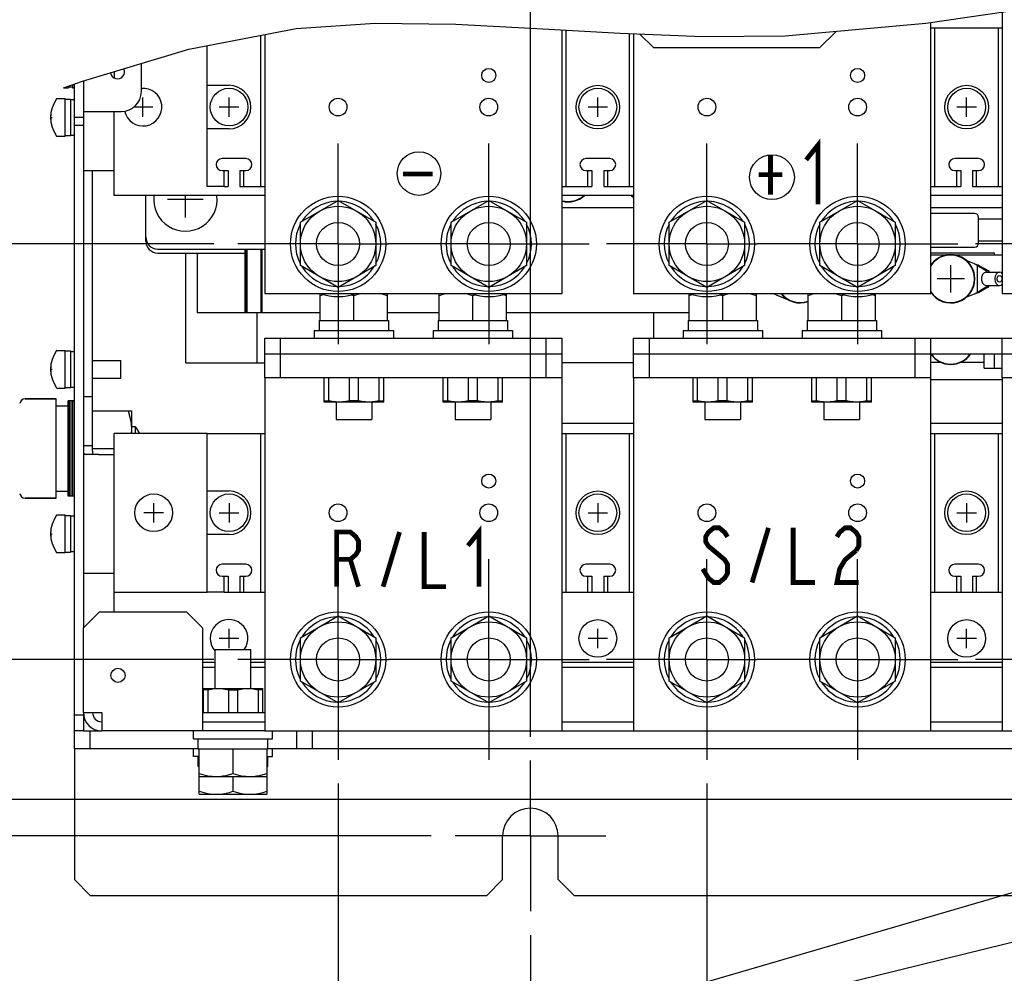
# Model space of a CAD drawing. Extents: x 29 to 410, y 35 to 287.
# Tile 22 of 30: x 208 to 249, y 72 to 112. Entities that reach past the tile are written whole.
import ezdxf

# ---------------------------------------------------------------- set-up
doc = ezdxf.new("R2010")
doc.units = 0
doc.header["$LTSCALE"] = 23.1
doc.linetypes.add('CENTER', pattern=[0.6, 0.375, -0.075, 0.075, -0.075])
doc.layers.get('0').update_dxf_attribs({"linetype": 'CONTINUOUS'})
for name, color, linetype in [('ALL_AXIS', 7, 'CONTINUOUS'), ('ALL_CURVE', 7, 'CONTINUOUS'), ('ALL_DIM', 7, 'CONTINUOUS'), ('ALL_FEATURES', 7, 'CONTINUOUS'), ('ALL_NOTE', 7, 'CONTINUOUS')]:
    doc.layers.add(name, color=color, linetype=linetype)
doc.dimstyles.get("Standard").update_dxf_attribs({"dimtxt": 2.5, "dimasz": 2.5, "dimexe": 1.25, "dimexo": 0.625, "dimtad": 1, "dimcen": 2.5, "dimazin": 3, "dimtfac": 1, "dimtmove": 0, "dimatfit": 3})

# ---------------------------------------------------------------- blocks, each defined once
blk = doc.blocks.new('_OPEN')
at = {"color": 0, "linetype": 'BYBLOCK'}
for p, q in [((0, 0), (-1, 0.25)), ((-1, -0.25), (0, 0)), ((-1, 0), (0, 0))]:
    blk.add_line(p, q, dxfattribs=at)
blk = doc.blocks.new('*D16')
at = {"layer": 'ALL_DIM', "color": 2, "linetype": 'CONTINUOUS'}
for p, q in [((221.437, 79.717), (221.437, 57.1)), ((229.52, 73.35), (229.52, 57.1)), ((221.437, 58.1), (209.543, 58.1)), ((209.543, 58.1), (225.479, 58.1)), ((234.52, 58.1), (225.479, 58.1)), ((229.52, 58.1), (234.52, 58.1))]:
    blk.add_line(p, q, dxfattribs=at)
at = {"layer": 'ALL_DIM', "color": 2, "linetype": 'CONTINUOUS', "xscale": 2, "yscale": 2, "zscale": 2}
blk.add_blockref('_OPEN', (221.437, 58.1), dxfattribs=at)
at = {"layer": 'ALL_DIM', "color": 2, "linetype": 'CONTINUOUS', "xscale": 2, "yscale": 2, "zscale": 2, "rotation": 180}
blk.add_blockref('_OPEN', (229.52, 58.1), dxfattribs=at)
blk = doc.blocks.new('*D17')
at = {"layer": 'ALL_DIM', "color": 2, "linetype": 'CONTINUOUS'}
for p, q in [((262.354, 75.3), (262.354, 57.1)), ((229.52, 73.35), (229.52, 57.1)), ((229.52, 58.1), (245.937, 58.1)), ((262.354, 58.1), (245.937, 58.1))]:
    blk.add_line(p, q, dxfattribs=at)
at = {"layer": 'ALL_DIM', "color": 2, "linetype": 'CONTINUOUS', "xscale": 2, "yscale": 2, "zscale": 2, "rotation": 180}
blk.add_blockref('_OPEN', (229.52, 58.1), dxfattribs=at)
at = {"layer": 'ALL_DIM', "color": 2, "linetype": 'CONTINUOUS', "xscale": 2, "yscale": 2, "zscale": 2}
blk.add_blockref('_OPEN', (262.354, 58.1), dxfattribs=at)
blk = doc.blocks.new('*D19')
at = {"layer": 'ALL_DIM', "color": 2, "linetype": 'CONTINUOUS'}
for p, q in [((221.437, 79.717), (221.437, 45.1)), ((252.437, 79.717), (252.437, 59.888)), ((252.437, 57.159), (252.437, 45.1)), ((221.437, 46.1), (236.937, 46.1)), ((252.437, 46.1), (236.937, 46.1))]:
    blk.add_line(p, q, dxfattribs=at)
at = {"layer": 'ALL_DIM', "color": 2, "linetype": 'CONTINUOUS', "xscale": 2, "yscale": 2, "zscale": 2, "rotation": 180}
blk.add_blockref('_OPEN', (221.437, 46.1), dxfattribs=at)
at = {"layer": 'ALL_DIM', "color": 2, "linetype": 'CONTINUOUS', "xscale": 2, "yscale": 2, "zscale": 2}
blk.add_blockref('_OPEN', (252.437, 46.1), dxfattribs=at)
blk = doc.blocks.new('*D21')
at = {"layer": 'ALL_DIM', "color": 2, "linetype": 'CONTINUOUS'}
for p, q in [((190.667, 84.934), (190.667, 97.005)), ((190.667, 97.005), (190.667, 81.225)), ((216.22, 84.934), (189.667, 84.934)), ((190.667, 72.517), (190.667, 81.225)), ((225.354, 77.517), (189.667, 77.517)), ((190.667, 77.517), (190.667, 72.517))]:
    blk.add_line(p, q, dxfattribs=at)
at = {"layer": 'ALL_DIM', "color": 2, "linetype": 'CONTINUOUS', "xscale": 2, "yscale": 2, "zscale": 2}
for p, rotation in [((190.667, 84.934), 270), ((190.667, 77.517), 90)]:
    blk.add_blockref('_OPEN', p, dxfattribs=dict(at, rotation=rotation))
blk = doc.blocks.new('*D22')
at = {"layer": 'ALL_DIM', "color": 2, "linetype": 'CONTINUOUS'}
for p, q in [((216.22, 102.4), (183.873, 102.4)), ((184.873, 102.4), (184.873, 89.959)), ((184.873, 77.517), (184.873, 89.959)), ((225.354, 77.517), (183.873, 77.517))]:
    blk.add_line(p, q, dxfattribs=at)
at = {"layer": 'ALL_DIM', "color": 2, "linetype": 'CONTINUOUS', "xscale": 2, "yscale": 2, "zscale": 2}
for p, rotation in [((184.873, 102.4), 90), ((184.873, 77.517), 270)]:
    blk.add_blockref('_OPEN', p, dxfattribs=dict(at, rotation=rotation))
blk = doc.blocks.new('*D23')
at = {"layer": 'ALL_DIM', "color": 2, "linetype": 'CONTINUOUS'}
for p, q in [((196.777, 79.05), (196.777, 94.052)), ((196.777, 94.052), (196.777, 78.284)), ((258.604, 79.05), (195.777, 79.05)), ((196.777, 72.517), (196.777, 78.284)), ((225.354, 77.517), (195.777, 77.517)), ((196.777, 77.517), (196.777, 72.517))]:
    blk.add_line(p, q, dxfattribs=at)
at = {"layer": 'ALL_DIM', "color": 2, "linetype": 'CONTINUOUS', "xscale": 2, "yscale": 2, "zscale": 2}
for p, rotation in [((196.777, 79.05), 270), ((196.777, 77.517), 90)]:
    blk.add_blockref('_OPEN', p, dxfattribs=dict(at, rotation=rotation))
blk = doc.blocks.new('*D24')
at = {"layer": 'ALL_DIM', "color": 2, "linetype": 'CONTINUOUS'}
for p, q in [((229.52, 81.684), (229.52, 144.442)), ((298.154, 139.271), (298.154, 144.442)), ((229.52, 143.442), (263.837, 143.442)), ((298.154, 143.442), (263.837, 143.442)), ((298.154, 113.509), (298.154, 128.822))]:
    blk.add_line(p, q, dxfattribs=at)
at = {"layer": 'ALL_DIM', "color": 2, "linetype": 'CONTINUOUS', "xscale": 2, "yscale": 2, "zscale": 2, "rotation": 180}
blk.add_blockref('_OPEN', (229.52, 143.442), dxfattribs=at)
at = {"layer": 'ALL_DIM', "color": 2, "linetype": 'CONTINUOUS', "xscale": 2, "yscale": 2, "zscale": 2}
blk.add_blockref('_OPEN', (298.154, 143.442), dxfattribs=at)
blk = doc.blocks.new('*D27')
at = {"layer": 'ALL_DIM', "color": 2, "linetype": 'CONTINUOUS'}
for p, q in [((221.437, 79.717), (221.437, 51.1)), ((236.937, 79.717), (236.937, 59.902)), ((236.937, 56.741), (236.937, 51.1)), ((221.437, 52.1), (229.187, 52.1)), ((236.937, 52.1), (229.187, 52.1))]:
    blk.add_line(p, q, dxfattribs=at)
at = {"layer": 'ALL_DIM', "color": 2, "linetype": 'CONTINUOUS', "xscale": 2, "yscale": 2, "zscale": 2, "rotation": 180}
blk.add_blockref('_OPEN', (221.437, 52.1), dxfattribs=at)
at = {"layer": 'ALL_DIM', "color": 2, "linetype": 'CONTINUOUS', "xscale": 2, "yscale": 2, "zscale": 2}
blk.add_blockref('_OPEN', (236.937, 52.1), dxfattribs=at)

msp = doc.modelspace()

# ---------------------------------------------------------------- linework, layer by layer
at = {"color": 7, "linetype": 'CONTINUOUS'}
for p, q in [((246.133, 111.675), (252.032, 112.545)), ((215.165, 110.587), (219.671, 111.458)), ((219.671, 111.458), (222.997, 111.678)), ((222.997, 111.678), (226.385, 111.637)), ((226.385, 111.637), (229.79, 111.458)), ((229.79, 111.458), (233.286, 111.251)), ((240.226, 111.142), (246.133, 111.675)), ((233.286, 111.251), (236.762, 111.116)), ((236.762, 111.116), (240.226, 111.142)), ((210.69, 109.235), (215.165, 110.587)), ((209.903, 108.967), (210.69, 109.235)), ((211.12, 95.384), (212.754, 95.384)), ((212.754, 95.384), (212.754, 94.434)), ((212.754, 94.592), (212.744, 94.434)), ((211.12, 93.8), (212.02, 93.8))]:
    msp.add_line(p, q, dxfattribs=at)
msp.add_lwpolyline([(212.612, 95.384), (212.69, 95.112), (212.738, 94.851), (212.754, 94.592)], dxfattribs=at)
at = {"color": 2, "linetype": 'CONTINUOUS'}
for centre, radius in [((224.837, 105.356), 0.914), ((239.673, 105.204), 0.943)]:
    msp.add_circle(centre, radius, dxfattribs=at)
at = {"layer": 'ALL_AXIS', "color": 7, "linetype": 'CONTINUOUS'}
for p, q in [((209.903, 108.967), (210.104, 108.967)), ((210.104, 109.035), (210.104, 108.967)), ((210.104, 109), (210.27, 109)), ((210.27, 109.092), (210.27, 108.967)), ((210.27, 108.967), (210.354, 108.967)), ((209.623, 108.509), (209.97, 108.509)), ((209.97, 106.925), (209.97, 108.509)), ((209.97, 108.484), (210.187, 108.484)), ((210.187, 108.484), (210.187, 106.95)), ((210.187, 108.467), (210.354, 108.467)), ((209.623, 106.925), (209.97, 106.925)), ((209.97, 106.95), (210.187, 106.95)), ((210.187, 106.967), (210.354, 106.967)), ((216.645, 105.484), (216.812, 105.484)), ((216.812, 105.484), (216.812, 104.817)), ((217.312, 105.484), (217.312, 104.817)), ((217.312, 105.484), (217.479, 105.484)), ((231.937, 105.484), (232.104, 105.484)), ((232.104, 105.484), (232.104, 104.817)), ((232.604, 105.484), (232.604, 104.817)), ((232.604, 105.484), (232.77, 105.484)), ((247.437, 105.484), (247.604, 105.484)), ((247.604, 105.484), (247.604, 104.817)), ((248.104, 105.484), (248.104, 104.817)), ((248.104, 105.484), (248.27, 105.484)), ((216.645, 104.817), (216.812, 104.817)), ((217.312, 104.817), (217.479, 104.817)), ((231.937, 104.817), (232.104, 104.817)), ((232.604, 104.817), (232.77, 104.817)), ((247.437, 104.817), (247.604, 104.817)), ((248.104, 104.817), (248.27, 104.817)), ((219.854, 103.314), (221.437, 104.229)), ((221.437, 104.229), (223.02, 103.314)), ((226.187, 103.314), (227.77, 104.229)), ((227.77, 104.229), (229.354, 103.314)), ((235.354, 103.314), (236.937, 104.229)), ((236.937, 104.229), (238.52, 103.314)), ((241.687, 103.314), (243.27, 104.229)), ((243.27, 104.229), (244.854, 103.314)), ((248.187, 103.684), (246.354, 103.684)), ((248.354, 102.434), (248.354, 103.517)), ((219.854, 101.486), (219.854, 103.314)), ((223.02, 103.314), (223.02, 101.486)), ((226.187, 101.486), (226.187, 103.314)), ((229.354, 103.314), (229.354, 101.486)), ((235.354, 101.486), (235.354, 103.314)), ((238.52, 103.314), (238.52, 101.486)), ((241.687, 101.486), (241.687, 103.314)), ((244.854, 103.314), (244.854, 101.486)), ((246.354, 102.267), (248.187, 102.267)), ((221.437, 100.572), (219.854, 101.486)), ((223.02, 101.486), (221.437, 100.572)), ((227.77, 100.572), (226.187, 101.486)), ((229.354, 101.486), (227.77, 100.572)), ((236.937, 100.572), (235.354, 101.486)), ((238.52, 101.486), (236.937, 100.572)), ((243.27, 100.572), (241.687, 101.486)), ((244.854, 101.486), (243.27, 100.572)), ((248.674, 101.217), (249.24, 101.217)), ((248.686, 101.266), (248.683, 101.216)), ((248.78, 101.266), (248.791, 101.217)), ((248.674, 100.65), (249.24, 100.65)), ((248.686, 100.601), (248.683, 100.651)), ((248.78, 100.601), (248.791, 100.65)), ((220.687, 99.184), (220.687, 100.317)), ((220.835, 100.269), (220.687, 100.224)), ((222.104, 100.224), (221.986, 100.259)), ((222.104, 99.184), (222.104, 100.224)), ((223.52, 99.184), (223.52, 100.317)), ((225.687, 99.184), (225.687, 100.317)), ((227.211, 100.257), (227.104, 100.224)), ((227.104, 99.184), (227.104, 100.224)), ((228.52, 100.224), (228.363, 100.271)), ((228.52, 99.184), (228.52, 100.316)), ((236.187, 99.184), (236.187, 100.317)), ((236.335, 100.269), (236.187, 100.224)), ((237.604, 100.224), (237.486, 100.259)), ((237.604, 99.184), (237.604, 100.224)), ((239.02, 99.184), (239.02, 100.317)), ((241.187, 99.184), (241.187, 100.317)), ((242.711, 100.257), (242.604, 100.224)), ((242.604, 99.184), (242.604, 100.224)), ((244.02, 100.224), (243.863, 100.271)), ((244.02, 99.184), (244.02, 100.316)), ((220.645, 99.184), (220.645, 98.767)), ((220.645, 99.184), (223.562, 99.184)), ((223.562, 99.184), (223.562, 98.767)), ((225.645, 99.184), (225.645, 98.767)), ((225.645, 99.184), (228.562, 99.184)), ((228.562, 99.184), (228.562, 98.767)), ((236.145, 99.184), (236.145, 98.767)), ((236.145, 99.184), (239.062, 99.184)), ((239.062, 99.184), (239.062, 98.767)), ((241.145, 99.184), (241.145, 98.767)), ((241.145, 99.184), (244.062, 99.184)), ((244.062, 99.184), (244.062, 98.767)), ((220.437, 98.767), (220.437, 98.434)), ((220.437, 98.767), (223.77, 98.767)), ((223.77, 98.767), (223.77, 98.434)), ((225.437, 98.767), (225.437, 98.434)), ((225.437, 98.767), (228.77, 98.767)), ((228.77, 98.767), (228.77, 98.434)), ((235.937, 98.767), (235.937, 98.434)), ((235.937, 98.767), (239.27, 98.767)), ((239.27, 98.767), (239.27, 98.434)), ((240.937, 98.767), (240.937, 98.434)), ((240.937, 98.767), (244.27, 98.767)), ((244.27, 98.767), (244.27, 98.434)), ((209.623, 97.925), (209.97, 97.925)), ((209.97, 96.342), (209.97, 97.925)), ((209.97, 97.9), (210.187, 97.9)), ((210.187, 97.9), (210.187, 96.367)), ((210.187, 97.884), (210.354, 97.884)), ((211.12, 97.507), (212.304, 97.507)), ((212.304, 96.76), (212.304, 97.507)), ((246.354, 97.434), (246.752, 97.434)), ((247.623, 97.434), (248.595, 97.434)), ((211.12, 96.76), (212.304, 96.76)), ((209.623, 96.342), (209.97, 96.342)), ((209.97, 96.367), (210.187, 96.367)), ((210.187, 96.384), (210.354, 96.384)), ((208.286, 95.884), (209.587, 95.884)), ((209.587, 91.717), (209.587, 95.884)), ((209.587, 95.592), (210.087, 95.592)), ((210.087, 91.8), (210.087, 95.8)), ((210.354, 95.8), (210.087, 95.8)), ((210.154, 91.8), (210.154, 95.8)), ((210.22, 91.8), (210.22, 95.8)), ((210.287, 91.8), (210.287, 95.8)), ((223.354, 95.75), (220.854, 95.75)), ((221.352, 95.75), (221.352, 95.017)), ((222.856, 95.75), (222.856, 95.017)), ((228.354, 95.75), (225.854, 95.75)), ((226.352, 95.75), (226.352, 95.017)), ((227.856, 95.75), (227.856, 95.017)), ((238.854, 95.75), (236.354, 95.75)), ((236.852, 95.75), (236.852, 95.017)), ((238.356, 95.75), (238.356, 95.017)), ((243.854, 95.75), (241.354, 95.75)), ((241.852, 95.75), (241.852, 95.017)), ((243.356, 95.75), (243.356, 95.017)), ((221.352, 95.017), (222.856, 95.017)), ((226.352, 95.017), (227.856, 95.017)), ((236.852, 95.017), (238.356, 95.017)), ((241.852, 95.017), (243.356, 95.017)), ((212.92, 94.706), (212.754, 94.706)), ((212.92, 94.434), (212.92, 94.706)), ((209.587, 92.009), (210.087, 92.009)), ((208.286, 91.717), (209.587, 91.717)), ((210.354, 91.8), (210.087, 91.8)), ((209.623, 91.009), (209.97, 91.009)), ((209.97, 89.425), (209.97, 91.009)), ((209.97, 90.984), (210.187, 90.984)), ((210.187, 90.984), (210.187, 89.45)), ((210.187, 90.967), (210.354, 90.967)), ((209.623, 89.425), (209.97, 89.425)), ((209.97, 89.45), (210.187, 89.45)), ((210.187, 89.467), (210.354, 89.467)), ((216.645, 88.434), (216.812, 88.434)), ((216.812, 88.434), (216.812, 87.767)), ((217.312, 88.434), (217.312, 87.767)), ((217.312, 88.434), (217.479, 88.434)), ((231.937, 88.434), (232.104, 88.434)), ((232.104, 88.434), (232.104, 87.767)), ((232.604, 88.434), (232.604, 87.767)), ((232.604, 88.434), (232.77, 88.434)), ((247.437, 88.434), (247.604, 88.434)), ((247.604, 88.434), (247.604, 87.767)), ((248.104, 88.434), (248.104, 87.767)), ((248.104, 88.434), (248.27, 88.434)), ((216.645, 87.767), (216.812, 87.767)), ((217.312, 87.767), (217.479, 87.767)), ((231.937, 87.767), (232.104, 87.767)), ((232.604, 87.767), (232.77, 87.767)), ((247.437, 87.767), (247.604, 87.767)), ((248.104, 87.767), (248.27, 87.767)), ((219.854, 85.848), (221.437, 86.762)), ((221.437, 86.762), (223.02, 85.848)), ((226.187, 85.848), (227.77, 86.762)), ((227.77, 86.762), (229.354, 85.848)), ((235.354, 85.848), (236.937, 86.762)), ((236.937, 86.762), (238.52, 85.848)), ((241.687, 85.848), (243.27, 86.762)), ((243.27, 86.762), (244.854, 85.848)), ((219.854, 84.02), (219.854, 85.848)), ((223.02, 85.848), (223.02, 84.02)), ((226.187, 84.02), (226.187, 85.848)), ((229.354, 85.848), (229.354, 84.02)), ((235.354, 84.02), (235.354, 85.848)), ((238.52, 85.848), (238.52, 84.02)), ((241.687, 84.02), (241.687, 85.848)), ((244.854, 85.848), (244.854, 84.02)), ((216.268, 83.717), (216.268, 85.35)), ((216.268, 85.35), (217.773, 85.35)), ((217.773, 83.717), (217.773, 85.35)), ((221.437, 83.105), (219.854, 84.02)), ((223.02, 84.02), (221.437, 83.105)), ((227.77, 83.105), (226.187, 84.02)), ((229.354, 84.02), (227.77, 83.105)), ((236.937, 83.105), (235.354, 84.02)), ((238.52, 84.02), (236.937, 83.105)), ((243.27, 83.105), (241.687, 84.02)), ((244.854, 84.02), (243.27, 83.105)), ((215.77, 83.717), (218.27, 83.717)), ((215.354, 81.6), (215.354, 81.934)), ((215.354, 81.6), (218.687, 81.6)), ((215.562, 81.184), (215.562, 81.6)), ((218.479, 81.184), (218.479, 81.6)), ((218.687, 81.6), (218.687, 81.934)), ((215.354, 80.85), (215.354, 81.184)), ((215.562, 81.184), (218.479, 81.184)), ((215.604, 79.267), (215.604, 81.184)), ((217.02, 81.184), (217.02, 80.144)), ((218.437, 81.184), (218.437, 79.267)), ((218.687, 80.85), (218.687, 81.184)), ((215.604, 80.85), (215.354, 80.85)), ((215.562, 80.434), (215.562, 80.85)), ((218.437, 80.85), (218.687, 80.85)), ((218.479, 80.434), (218.479, 80.85)), ((215.604, 80.434), (215.562, 80.434)), ((218.437, 80.434), (218.479, 80.434)), ((215.604, 80.017), (218.437, 80.017)), ((217.02, 80.017), (217.02, 79.394)), ((215.604, 79.267), (218.437, 79.267))]:
    msp.add_line(p, q, dxfattribs=at)
at = {"layer": 'ALL_AXIS', "color": 7, "linetype": 'CENTER'}
for p, q in [((221.437, 102.4), (221.437, 106.617)), ((227.77, 102.4), (227.77, 106.617)), ((236.937, 102.4), (236.937, 106.617)), ((243.27, 102.4), (243.27, 106.617)), ((221.437, 102.4), (217.22, 102.4)), ((221.437, 102.4), (221.437, 98.184)), ((221.437, 102.4), (223.554, 102.4)), ((227.77, 102.4), (223.554, 102.4)), ((227.77, 102.4), (227.77, 98.184)), ((227.77, 102.4), (231.987, 102.4)), ((236.937, 102.4), (232.72, 102.4)), ((236.937, 102.4), (236.937, 98.184)), ((236.937, 102.4), (239.054, 102.4)), ((243.27, 102.4), (239.054, 102.4)), ((243.27, 102.4), (243.27, 98.184)), ((243.27, 102.4), (247.487, 102.4)), ((252.437, 102.4), (248.22, 102.4)), ((221.437, 84.934), (221.437, 89.15)), ((227.77, 84.934), (227.77, 89.15)), ((236.937, 84.934), (236.937, 89.15)), ((243.27, 84.934), (243.27, 89.15)), ((221.437, 84.934), (217.22, 84.934)), ((221.437, 84.934), (221.437, 80.717)), ((221.437, 84.934), (223.554, 84.934)), ((227.77, 84.934), (223.554, 84.934)), ((227.77, 84.934), (227.77, 80.717)), ((227.77, 84.934), (231.987, 84.934)), ((236.937, 84.934), (232.72, 84.934)), ((236.937, 84.934), (236.937, 80.717)), ((236.937, 84.934), (239.054, 84.934)), ((243.27, 84.934), (239.054, 84.934)), ((243.27, 84.934), (243.27, 80.717)), ((243.27, 84.934), (247.487, 84.934)), ((252.437, 84.934), (248.22, 84.934)), ((229.52, 77.517), (229.52, 80.684)), ((229.52, 77.517), (226.354, 77.517)), ((229.52, 77.517), (229.52, 74.35)), ((229.52, 77.517), (232.687, 77.517))]:
    msp.add_line(p, q, dxfattribs=at)
at = {"layer": 'ALL_AXIS', "color": 7, "linetype": 'CONTINUOUS'}
for points in [[(248.674, 101.217), (248.587, 101.189), (248.517, 101.11), (248.479, 100.997), (248.479, 100.871), (248.517, 100.757), (248.587, 100.678), (248.674, 100.65)], [(249.24, 101.217), (249.162, 101.195), (249.097, 101.133), (249.054, 101.041), (249.039, 100.934), (249.054, 100.826), (249.097, 100.734), (249.162, 100.672), (249.24, 100.65)], [(249.24, 100.792), (249.19, 100.811), (249.153, 100.863), (249.14, 100.934), (249.153, 101.004), (249.19, 101.056), (249.24, 101.075)], [(249.354, 101.16), (249.317, 101.195), (249.24, 101.217)], [(249.24, 101.075), (249.284, 101.061), (249.318, 101.021), (249.337, 100.965), (249.337, 100.902), (249.318, 100.846), (249.284, 100.806), (249.24, 100.792)], [(249.24, 100.65), (249.317, 100.672), (249.354, 100.707)], [(222.465, 100.317), (222.394, 100.304), (222.251, 100.269), (222.104, 100.224)], [(223.52, 100.224), (223.337, 100.279), (223.165, 100.317)], [(226.048, 100.317), (225.978, 100.304), (225.835, 100.269), (225.687, 100.224)], [(227.104, 100.224), (226.92, 100.279), (226.748, 100.317)], [(237.965, 100.317), (237.894, 100.304), (237.751, 100.269), (237.604, 100.224)], [(239.02, 100.224), (238.837, 100.279), (238.665, 100.317)], [(241.548, 100.317), (241.478, 100.304), (241.335, 100.269), (241.187, 100.224)], [(242.604, 100.224), (242.42, 100.279), (242.248, 100.317)], [(215.604, 80.144), (215.788, 80.089), (215.964, 80.049), (216.138, 80.025), (216.312, 80.017)], [(216.312, 80.017), (216.451, 80.022), (216.59, 80.038), (216.73, 80.063), (216.873, 80.098), (217.02, 80.144)], [(217.02, 80.144), (217.204, 80.089), (217.381, 80.049), (217.555, 80.025), (217.729, 80.017)], [(217.729, 80.017), (217.868, 80.022), (218.007, 80.038), (218.147, 80.063), (218.289, 80.098), (218.437, 80.144)], [(215.604, 79.394), (215.788, 79.339), (215.964, 79.299), (216.138, 79.275), (216.312, 79.267)], [(216.312, 79.267), (216.451, 79.272), (216.59, 79.288), (216.73, 79.313), (216.873, 79.348), (217.02, 79.394)], [(217.02, 79.394), (217.204, 79.339), (217.381, 79.299), (217.555, 79.275), (217.729, 79.267)], [(217.729, 79.267), (217.868, 79.272), (218.007, 79.288), (218.147, 79.313), (218.289, 79.348), (218.437, 79.394)]]:
    msp.add_lwpolyline(points, dxfattribs=at)
at = {"layer": 'ALL_AXIS', "color": 3, "linetype": 'CONTINUOUS'}
for centre in [(227.77, 109.484), (243.27, 109.484), (227.77, 92.434), (243.27, 92.434)]:
    msp.add_circle(centre, 0.295, dxfattribs=at)
at = {"layer": 'ALL_AXIS', "color": 7, "linetype": 'CONTINUOUS'}
for centre, radius in [((221.437, 108.15), 0.373), ((227.77, 108.15), 0.373), ((236.937, 108.15), 0.373), ((243.27, 108.15), 0.373), ((221.437, 102.4), 2), ((227.77, 102.4), 2), ((236.937, 102.4), 2), ((243.27, 102.4), 2), ((221.437, 102.4), 1.583), ((227.77, 102.4), 1.583), ((236.937, 102.4), 1.583), ((243.27, 102.4), 1.583), ((221.437, 102.4), 0.905), ((227.77, 102.4), 0.905), ((236.937, 102.4), 0.905), ((243.27, 102.4), 0.905), ((221.437, 91.1), 0.373), ((227.77, 91.1), 0.373), ((236.937, 91.1), 0.373), ((243.27, 91.1), 0.373), ((221.437, 84.934), 2), ((227.77, 84.934), 2), ((236.937, 84.934), 2), ((243.27, 84.934), 2), ((221.437, 84.934), 1.583), ((227.77, 84.934), 1.583), ((236.937, 84.934), 1.583), ((243.27, 84.934), 1.583), ((221.437, 84.934), 0.905), ((227.77, 84.934), 0.905), ((236.937, 84.934), 0.905), ((243.27, 84.934), 0.905), ((212.187, 84.267), 0.295)]:
    msp.add_circle(centre, radius, dxfattribs=at)
at = {"layer": 'ALL_AXIS', "color": 3, "linetype": 'CONTINUOUS'}
for centre, radius, start, end in [((212.17, 109.634), 0.295, 187.7495, 25.8753), ((229.52, 77.517), 1.167, 0, 180)]:
    msp.add_arc(centre, radius, start, end, dxfattribs=at)
at = {"layer": 'ALL_AXIS', "color": 7, "linetype": 'CONTINUOUS'}
for centre, radius, start, end in [((210.687, 107.717), 1.333, 143.9417, 216.0583), ((231.104, 105.184), 1.017, 255.7643, 312.4474), ((234.437, 105.184), 1.017, 227.5526, 234.8966), ((221.437, 102.4), 1.792, 92.7017, 147.3592), ((221.437, 102.4), 1.792, 32.6408, 87.2983), ((227.77, 102.4), 1.792, 92.7017, 147.3592), ((227.77, 102.4), 1.792, 32.6408, 87.2983), ((236.937, 102.4), 1.792, 92.7017, 147.3592), ((236.937, 102.4), 1.792, 32.6408, 87.2983), ((243.27, 102.4), 1.792, 92.7017, 147.3592), ((243.27, 102.4), 1.792, 32.6408, 87.2983), ((248.187, 103.517), 0.167, 0, 90), ((221.437, 102.4), 1.792, 152.6408, 207.3592), ((221.437, 102.4), 1.792, 332.6408, 27.3592), ((227.77, 102.4), 1.792, 152.6408, 207.3592), ((227.77, 102.4), 1.792, 332.6408, 27.3592), ((236.937, 102.4), 1.792, 152.6408, 207.3592), ((236.937, 102.4), 1.792, 332.6408, 27.3592), ((243.27, 102.4), 1.792, 152.6408, 207.3592), ((243.27, 102.4), 1.792, 332.6408, 27.3592), ((248.187, 102.434), 0.167, 270, 360), ((247.187, 100.934), 1.017, 214.8335, 145.1665), ((221.437, 102.4), 1.792, 212.6408, 267.2983), ((221.437, 102.4), 1.792, 272.7017, 327.3592), ((227.77, 102.4), 1.792, 212.6408, 267.2983), ((227.77, 102.4), 1.792, 272.7017, 327.3592), ((236.937, 102.4), 1.792, 212.6408, 267.2983), ((236.937, 102.4), 1.792, 272.7017, 327.3592), ((243.27, 102.4), 1.792, 212.6408, 267.2983), ((243.27, 102.4), 1.792, 272.7017, 327.3592), ((221.437, 102.4), 2.217, 250.4717, 289.8625), ((227.77, 102.4), 2.217, 250.4717, 289.8625), ((236.937, 102.4), 2.217, 250.4717, 289.8625), ((240.854, 100.934), 1.017, 217.4125, 289.1672), ((243.27, 102.4), 2.217, 250.4717, 289.8625), ((210.687, 97.134), 1.333, 143.9417, 216.0583), ((247.187, 98.35), 1.017, 215.06, 324.94), ((211.858, 93.8), 1.396, 26.9844, 40.4297), ((210.687, 90.217), 1.333, 143.9417, 216.0583), ((221.437, 84.934), 1.792, 92.7017, 147.3592), ((221.437, 84.934), 1.792, 32.6408, 87.2983), ((227.77, 84.934), 1.792, 92.7017, 147.3592), ((227.77, 84.934), 1.792, 32.6408, 87.2983), ((236.937, 84.934), 1.792, 92.7017, 147.3592), ((236.937, 84.934), 1.792, 32.6408, 87.2983), ((243.27, 84.934), 1.792, 92.7017, 147.3592), ((243.27, 84.934), 1.792, 32.6408, 87.2983), ((221.437, 84.934), 1.792, 152.6408, 207.3592), ((221.437, 84.934), 1.792, 332.6408, 27.3592), ((227.77, 84.934), 1.792, 152.6408, 207.3592), ((227.77, 84.934), 1.792, 332.6408, 27.3592), ((236.937, 84.934), 1.792, 152.6408, 207.3592), ((236.937, 84.934), 1.792, 332.6408, 27.3592), ((243.27, 84.934), 1.792, 152.6408, 207.3592), ((243.27, 84.934), 1.792, 332.6408, 27.3592), ((221.437, 84.934), 1.792, 212.6408, 267.2983), ((221.437, 84.934), 1.792, 272.7017, 327.3592), ((227.77, 84.934), 1.792, 212.6408, 267.2983), ((227.77, 84.934), 1.792, 272.7017, 327.3592), ((236.937, 84.934), 1.792, 212.6408, 267.2983), ((236.937, 84.934), 1.792, 272.7017, 327.3592), ((243.27, 84.934), 1.792, 212.6408, 267.2983), ((243.27, 84.934), 1.792, 272.7017, 327.3592)]:
    msp.add_arc(centre, radius, start, end, dxfattribs=at)
at = {"layer": 'ALL_CURVE', "color": 40, "linetype": 'CONTINUOUS'}
for p, q in [((213.237, 107.742), (213.237, 108.559)), ((216.854, 107.742), (216.854, 108.559)), ((232.354, 107.742), (232.354, 108.559)), ((247.854, 107.742), (247.854, 108.559)), ((213.645, 108.15), (212.847, 108.15)), ((217.262, 108.15), (216.445, 108.15)), ((232.762, 108.15), (231.945, 108.15)), ((248.262, 108.15), (247.445, 108.15)), ((209.354, 107.717), (209.418, 107.717)), ((215.02, 103.517), (215.02, 104.434)), ((215.77, 104.267), (214.27, 104.267)), ((247.187, 100.359), (247.187, 101.509)), ((247.762, 100.934), (246.612, 100.934)), ((209.354, 97.134), (209.418, 97.134)), ((213.687, 90.692), (213.687, 91.509)), ((216.854, 91.509), (216.854, 90.692)), ((232.354, 91.509), (232.354, 90.692)), ((247.854, 91.509), (247.854, 90.692)), ((214.095, 91.1), (213.279, 91.1)), ((216.445, 91.1), (217.262, 91.1)), ((231.945, 91.1), (232.762, 91.1)), ((247.445, 91.1), (248.262, 91.1)), ((209.354, 90.217), (209.418, 90.217)), ((216.854, 85.409), (216.854, 86.225)), ((232.354, 85.409), (232.354, 86.225)), ((247.854, 85.409), (247.854, 86.225)), ((217.262, 85.817), (216.445, 85.817)), ((232.762, 85.817), (231.945, 85.817)), ((248.262, 85.817), (247.445, 85.817))]:
    msp.add_line(p, q, dxfattribs=at)
for centre in [(210.687, 107.717), (210.687, 97.134), (210.687, 90.217)]:
    msp.add_arc(centre, 1.333, 162.1666, 197.8334, dxfattribs=at)
at = {"layer": 'ALL_FEATURES', "color": 3, "linetype": 'CONTINUOUS'}
for p, q in [((249.354, 112.15), (249.354, 100.317)), ((230.854, 100.317), (230.854, 111.395)), ((241.687, 110.65), (242.354, 111.317)), ((242.354, 111.317), (242.354, 111.334)), ((246.354, 100.317), (246.354, 111.708)), ((218.354, 111.204), (218.354, 100.317)), ((233.854, 111.229), (233.854, 100.317)), ((234.119, 111.219), (234.687, 110.65)), ((234.687, 110.65), (241.687, 110.65)), ((213.17, 108.8), (213.17, 109.984)), ((210.737, 109.249), (210.737, 86.267)), ((212.02, 109.637), (212.02, 109.384)), ((210.737, 107.967), (212.337, 107.967)), ((212.02, 104.434), (212.02, 107.967)), ((211.12, 93.694), (211.12, 105.467)), ((218.354, 104.434), (212.02, 104.434)), ((213.354, 102.517), (213.354, 104.434)), ((233.854, 104.434), (230.854, 104.434)), ((249.354, 104.434), (246.354, 104.434)), ((230.854, 103.934), (233.854, 103.934)), ((246.354, 103.934), (249.354, 103.934)), ((213.854, 102.184), (218.354, 102.184)), ((213.854, 102.017), (217.52, 102.017)), ((215.037, 97.4), (215.037, 102.017)), ((215.52, 102.017), (215.52, 99.517)), ((217.52, 102.184), (217.52, 102.017)), ((217.604, 102.184), (217.604, 99.517)), ((218.229, 102.184), (218.229, 99.517)), ((247.011, 101.934), (246.354, 101.934)), ((249.354, 101.934), (247.363, 101.934)), ((218.354, 100.317), (230.854, 100.317)), ((233.854, 100.317), (246.354, 100.317)), ((249.354, 100.317), (261.854, 100.317)), ((215.52, 99.517), (217.52, 99.517)), ((217.604, 99.517), (218.187, 99.517)), ((218.02, 99.517), (218.02, 97.4)), ((218.229, 99.517), (220.687, 99.517)), ((223.52, 99.517), (225.687, 99.517)), ((228.52, 99.517), (236.187, 99.517)), ((234.687, 99.517), (234.687, 98.434)), ((233.854, 98.434), (267.587, 98.434)), ((230.854, 97.767), (218.354, 97.767)), ((215.037, 97.4), (218.354, 97.4)), ((233.854, 97.4), (230.854, 97.4)), ((218.354, 96.767), (218.354, 81.934)), ((230.854, 96.767), (218.354, 96.767)), ((230.854, 81.934), (230.854, 96.767)), ((233.854, 96.767), (233.854, 81.934)), ((246.354, 96.767), (233.854, 96.767)), ((246.354, 81.934), (246.354, 96.767)), ((249.354, 96.684), (246.354, 96.684)), ((249.354, 96.767), (249.354, 81.934)), ((261.854, 96.767), (249.354, 96.767)), ((233.854, 94.85), (230.854, 94.85)), ((249.354, 94.85), (246.354, 94.85)), ((212.02, 86.934), (212.02, 94.434)), ((215.937, 94.434), (212.02, 94.434)), ((212.02, 87.767), (215.937, 87.767)), ((216.812, 87.767), (217.312, 87.767)), ((232.104, 87.767), (232.604, 87.767)), ((247.604, 87.767), (248.104, 87.767)), ((215.737, 84.817), (216.268, 84.817)), ((216.268, 84.6), (215.737, 84.6)), ((217.773, 84.817), (218.354, 84.817)), ((218.354, 84.6), (217.773, 84.6)), ((230.854, 84.817), (233.854, 84.817)), ((233.854, 84.6), (230.854, 84.6)), ((246.354, 84.817), (249.354, 84.817)), ((249.354, 84.6), (246.354, 84.6)), ((210.737, 82.7), (210.737, 81.934)), ((215.737, 82.7), (218.354, 82.7)), ((215.737, 82.317), (218.354, 82.317)), ((230.854, 82.317), (233.854, 82.317)), ((246.354, 82.317), (249.354, 82.317)), ((210.737, 81.934), (211.504, 81.934)), ((218.354, 81.934), (230.854, 81.934)), ((233.854, 81.934), (246.354, 81.934)), ((249.354, 81.934), (261.854, 81.934)), ((210.354, 81.184), (210.354, 75.684)), ((215.562, 81.184), (210.354, 81.184)), ((251.687, 81.184), (218.479, 81.184)), ((228.354, 75.684), (228.354, 77.517)), ((230.687, 75.684), (230.687, 77.517)), ((210.354, 75.684), (211.02, 75.017)), ((227.687, 75.017), (228.354, 75.684)), ((230.687, 75.684), (231.354, 75.017)), ((211.02, 75.017), (227.687, 75.017)), ((231.354, 75.017), (264.354, 75.017))]:
    msp.add_line(p, q, dxfattribs=at)
at = {"layer": 'ALL_FEATURES', "color": 7, "linetype": 'CONTINUOUS'}
for p, q in [((231.02, 104.817), (231.02, 111.385)), ((246.354, 111.484), (249.354, 111.484)), ((246.52, 104.817), (246.52, 111.484)), ((249.187, 104.817), (249.187, 111.484)), ((218.187, 104.817), (218.187, 111.172)), ((233.687, 104.817), (233.687, 111.236)), ((215.937, 104.817), (215.937, 110.736)), ((210.354, 81.184), (210.354, 109.121)), ((215.937, 109.067), (216.854, 109.067)), ((210.737, 107.717), (210.354, 107.717)), ((210.737, 107.384), (210.354, 107.384)), ((216.854, 107.234), (215.937, 107.234)), ((217.562, 105.984), (216.562, 105.984)), ((232.854, 105.984), (231.854, 105.984)), ((248.354, 105.984), (247.354, 105.984)), ((212.02, 105.467), (210.737, 105.467)), ((216.562, 105.484), (216.645, 105.484)), ((216.645, 104.817), (216.645, 105.484)), ((217.479, 104.817), (217.479, 105.484)), ((217.479, 105.484), (217.562, 105.484)), ((231.854, 105.484), (231.937, 105.484)), ((231.937, 104.817), (231.937, 105.484)), ((232.77, 104.817), (232.77, 105.484)), ((232.77, 105.484), (232.854, 105.484)), ((247.354, 105.484), (247.437, 105.484)), ((247.437, 104.817), (247.437, 105.484)), ((248.27, 104.817), (248.27, 105.484)), ((248.27, 105.484), (248.354, 105.484)), ((216.645, 104.817), (215.937, 104.817)), ((217.479, 104.817), (218.354, 104.817)), ((230.854, 104.817), (231.937, 104.817)), ((232.77, 104.817), (233.854, 104.817)), ((246.354, 104.817), (247.437, 104.817)), ((248.27, 104.817), (249.354, 104.817)), ((249.354, 103.434), (248.354, 103.434)), ((249.354, 102.517), (248.354, 102.517)), ((217.52, 102.017), (217.52, 99.517)), ((217.562, 102.184), (217.562, 99.517)), ((218.187, 102.184), (218.187, 99.517)), ((249.02, 102.017), (246.354, 102.017)), ((249.02, 101.934), (249.02, 102.017)), ((248.187, 101.565), (247.84, 101.709)), ((248.293, 101.509), (248.293, 100.358)), ((248.348, 101.509), (248.293, 101.509)), ((248.78, 101.266), (248.686, 101.266)), ((248.686, 100.601), (248.78, 100.601)), ((239.693, 100.314), (239.688, 100.317)), ((239.693, 100.314), (239.748, 100.314)), ((239.748, 100.314), (239.744, 100.317)), ((239.748, 100.314), (239.748, 100.317)), ((239.854, 100.26), (240.325, 100.069)), ((247.84, 100.158), (248.187, 100.303)), ((248.293, 100.358), (248.348, 100.358)), ((217.52, 99.517), (217.604, 99.517)), ((218.187, 99.517), (218.229, 99.517)), ((218.354, 96.767), (218.354, 98.434)), ((218.354, 98.434), (230.854, 98.434)), ((219.02, 96.767), (219.02, 98.434)), ((230.187, 96.767), (230.187, 98.434)), ((230.854, 96.767), (230.854, 98.434)), ((233.854, 96.767), (233.854, 98.434)), ((234.52, 96.767), (234.52, 98.434)), ((245.687, 96.767), (245.687, 98.434)), ((246.354, 96.767), (246.354, 98.434)), ((249.354, 96.767), (249.354, 98.434)), ((267.587, 97.767), (233.854, 97.767)), ((248.595, 97.184), (248.595, 97.767)), ((249.029, 97.184), (249.029, 97.767)), ((248.595, 97.184), (249.354, 97.184)), ((220.854, 95.75), (220.854, 96.767)), ((221.045, 95.806), (221.045, 96.767)), ((221.913, 95.806), (221.913, 96.767)), ((222.295, 95.806), (222.295, 96.767)), ((223.163, 95.806), (223.163, 96.767)), ((223.354, 95.75), (223.354, 96.767)), ((225.854, 95.75), (225.854, 96.767)), ((226.045, 95.806), (226.045, 96.767)), ((226.913, 95.806), (226.913, 96.767)), ((227.295, 95.806), (227.295, 96.767)), ((228.163, 95.806), (228.163, 96.767)), ((228.354, 95.75), (228.354, 96.767)), ((236.354, 95.75), (236.354, 96.767)), ((236.545, 95.806), (236.545, 96.767)), ((237.413, 95.806), (237.413, 96.767)), ((237.795, 95.806), (237.795, 96.767)), ((238.663, 95.806), (238.663, 96.767)), ((238.854, 95.75), (238.854, 96.767)), ((241.354, 95.75), (241.354, 96.767)), ((241.545, 95.806), (241.545, 96.767)), ((242.413, 95.806), (242.413, 96.767)), ((242.795, 95.806), (242.795, 96.767)), ((243.663, 95.806), (243.663, 96.767)), ((243.854, 95.75), (243.854, 96.767)), ((209.587, 95.884), (208.286, 95.884)), ((211.12, 95.967), (210.737, 95.967)), ((220.854, 95.806), (221.045, 95.806)), ((222.295, 95.806), (221.913, 95.806)), ((223.163, 95.806), (223.354, 95.806)), ((225.854, 95.806), (226.045, 95.806)), ((227.295, 95.806), (226.913, 95.806)), ((228.163, 95.806), (228.354, 95.806)), ((236.354, 95.806), (236.545, 95.806)), ((237.795, 95.806), (237.413, 95.806)), ((238.663, 95.806), (238.854, 95.806)), ((241.354, 95.806), (241.545, 95.806)), ((242.795, 95.806), (242.413, 95.806)), ((243.663, 95.806), (243.854, 95.806)), ((215.937, 87.767), (215.937, 94.434)), ((215.937, 94.434), (218.354, 94.434)), ((218.187, 87.767), (218.187, 94.434)), ((230.854, 94.434), (233.854, 94.434)), ((231.02, 87.767), (231.02, 94.434)), ((233.687, 87.767), (233.687, 94.434)), ((246.354, 94.434), (249.354, 94.434)), ((246.52, 87.767), (246.52, 94.434)), ((249.187, 87.767), (249.187, 94.434)), ((210.737, 93.934), (211.12, 93.934)), ((211.37, 93.55), (210.807, 93.55)), ((211.37, 93.55), (212.02, 93.55)), ((215.937, 92.017), (216.854, 92.017)), ((209.587, 91.717), (208.286, 91.717)), ((216.854, 90.184), (215.937, 90.184)), ((217.562, 88.934), (216.562, 88.934)), ((232.854, 88.934), (231.854, 88.934)), ((248.354, 88.934), (247.354, 88.934)), ((212.02, 88.55), (210.737, 88.55)), ((216.562, 88.434), (216.645, 88.434)), ((216.645, 87.767), (216.645, 88.434)), ((217.479, 87.767), (217.479, 88.434)), ((217.479, 88.434), (217.562, 88.434)), ((231.854, 88.434), (231.937, 88.434)), ((231.937, 87.767), (231.937, 88.434)), ((232.77, 87.767), (232.77, 88.434)), ((232.77, 88.434), (232.854, 88.434)), ((247.354, 88.434), (247.437, 88.434)), ((247.437, 87.767), (247.437, 88.434)), ((248.27, 87.767), (248.27, 88.434)), ((248.27, 88.434), (248.354, 88.434)), ((216.645, 87.767), (215.937, 87.767)), ((217.479, 87.767), (218.354, 87.767)), ((230.854, 87.767), (231.937, 87.767)), ((232.77, 87.767), (233.854, 87.767)), ((246.354, 87.767), (247.437, 87.767)), ((248.27, 87.767), (249.354, 87.767)), ((211.404, 86.934), (210.737, 86.267)), ((211.404, 86.934), (215.07, 86.934)), ((215.737, 86.267), (215.07, 86.934)), ((210.737, 82.7), (210.737, 86.267)), ((215.737, 86.267), (215.737, 81.934)), ((215.77, 83.717), (215.77, 82.7)), ((215.962, 83.661), (215.77, 83.661)), ((215.962, 83.661), (215.962, 82.7)), ((216.829, 83.661), (216.829, 82.7)), ((216.829, 83.661), (217.212, 83.661)), ((217.212, 83.661), (217.212, 82.7)), ((218.079, 83.661), (218.079, 82.7)), ((218.27, 83.661), (218.079, 83.661)), ((218.27, 82.7), (218.27, 83.717)), ((210.737, 82.6), (210.354, 82.6)), ((210.737, 82.7), (211.504, 82.7)), ((211.504, 82.7), (211.504, 81.934)), ((210.737, 81.934), (210.354, 81.934)), ((211.02, 81.184), (211.02, 81.934)), ((218.354, 81.934), (211.504, 81.934)), ((219.687, 81.934), (219.687, 81.184)), ((220.354, 81.934), (220.354, 81.184)), ((230.854, 81.934), (233.854, 81.934)), ((246.354, 81.934), (249.354, 81.934))]:
    msp.add_line(p, q, dxfattribs=at)
for points in [[(248.187, 101.565), (248.239, 101.545), (248.293, 101.527), (248.348, 101.509)], [(248.187, 101.565), (248.222, 101.548), (248.257, 101.529), (248.293, 101.509)], [(248.293, 101.509), (248.423, 101.428), (248.554, 101.347), (248.686, 101.266)], [(248.348, 101.509), (248.491, 101.429), (248.635, 101.348), (248.78, 101.266)], [(248.293, 100.358), (248.423, 100.439), (248.554, 100.52), (248.686, 100.601)], [(248.348, 100.358), (248.491, 100.439), (248.635, 100.52), (248.78, 100.601)], [(239.854, 100.26), (239.802, 100.279), (239.748, 100.297), (239.693, 100.314)], [(239.854, 100.26), (239.819, 100.276), (239.784, 100.295), (239.748, 100.314)], [(248.187, 100.303), (248.222, 100.319), (248.257, 100.338), (248.293, 100.358)], [(248.187, 100.303), (248.239, 100.322), (248.293, 100.34), (248.348, 100.358)], [(221.479, 95.75), (221.335, 95.757), (221.191, 95.775), (221.045, 95.806)], [(221.913, 95.806), (221.766, 95.775), (221.622, 95.757), (221.479, 95.75)], [(222.729, 95.75), (222.585, 95.757), (222.441, 95.775), (222.295, 95.806)], [(223.163, 95.806), (223.016, 95.775), (222.872, 95.757), (222.729, 95.75)], [(226.479, 95.75), (226.335, 95.757), (226.191, 95.775), (226.045, 95.806)], [(226.913, 95.806), (226.766, 95.775), (226.622, 95.757), (226.479, 95.75)], [(227.729, 95.75), (227.585, 95.757), (227.441, 95.775), (227.295, 95.806)], [(228.163, 95.806), (228.016, 95.775), (227.872, 95.757), (227.729, 95.75)], [(236.979, 95.75), (236.835, 95.757), (236.691, 95.775), (236.545, 95.806)], [(237.413, 95.806), (237.266, 95.775), (237.122, 95.757), (236.979, 95.75)], [(238.229, 95.75), (238.085, 95.757), (237.941, 95.775), (237.795, 95.806)], [(238.663, 95.806), (238.516, 95.775), (238.372, 95.757), (238.229, 95.75)], [(241.979, 95.75), (241.835, 95.757), (241.691, 95.775), (241.545, 95.806)], [(242.413, 95.806), (242.266, 95.775), (242.122, 95.757), (241.979, 95.75)], [(243.229, 95.75), (243.085, 95.757), (242.941, 95.775), (242.795, 95.806)], [(243.663, 95.806), (243.516, 95.775), (243.372, 95.757), (243.229, 95.75)], [(210.737, 93.704), (210.738, 93.667), (210.74, 93.631), (210.745, 93.6), (210.756, 93.574)], [(210.756, 93.574), (210.776, 93.557), (210.807, 93.55)], [(215.962, 83.661), (216.108, 83.692), (216.252, 83.711), (216.395, 83.717)], [(216.395, 83.717), (216.539, 83.711), (216.683, 83.692), (216.829, 83.661)], [(217.212, 83.661), (217.358, 83.692), (217.502, 83.711), (217.645, 83.717)], [(217.645, 83.717), (217.789, 83.711), (217.933, 83.692), (218.079, 83.661)]]:
    msp.add_lwpolyline(points, dxfattribs=at)
at = {"layer": 'ALL_FEATURES', "color": 3, "linetype": 'CONTINUOUS'}
for points in [[(211.12, 93.694), (211.121, 93.652), (211.122, 93.617), (211.125, 93.588), (211.13, 93.567)], [(211.13, 93.567), (211.138, 93.554), (211.148, 93.55)]]:
    msp.add_lwpolyline(points, dxfattribs=at)
at = {"layer": 'ALL_FEATURES', "color": 7, "linetype": 'CONTINUOUS'}
for centre, radius in [((216.854, 108.15), 0.792), ((232.354, 108.15), 0.917), ((232.354, 108.15), 0.792), ((247.854, 108.15), 0.917), ((247.854, 108.15), 0.792), ((213.687, 91.1), 0.792), ((216.854, 91.1), 0.792), ((232.354, 91.1), 0.917), ((232.354, 91.1), 0.792), ((247.854, 91.1), 0.917), ((247.854, 91.1), 0.792), ((232.354, 85.817), 0.792), ((247.854, 85.817), 0.792)]:
    msp.add_circle(centre, radius, dxfattribs=at)
for centre, radius, start, end in [((213.237, 108.15), 0.792, 192.16, 94.844), ((216.854, 108.15), 0.917, 270, 90), ((209.623, 108.492), 0.0167, 90, 143.9417), ((209.623, 106.942), 0.0167, 216.0583, 270), ((216.562, 105.734), 0.25, 90, 270), ((217.562, 105.734), 0.25, 270, 90), ((231.854, 105.734), 0.25, 90, 270), ((232.854, 105.734), 0.25, 270, 90), ((247.354, 105.734), 0.25, 90, 270), ((248.354, 105.734), 0.25, 270, 90), ((215.02, 104.267), 1.333, 172.7996, 7.2004), ((231.104, 105.184), 1, 255.4841, 311.2142), ((234.437, 105.184), 1, 228.7884, 234.3006), ((247.187, 100.934), 1, 213.3289, 146.67), ((240.854, 100.934), 1, 218.0971, 289.5177), ((209.623, 97.909), 0.0167, 90, 143.9417), ((247.187, 98.35), 1, 215.7833, 324.2152), ((209.623, 96.359), 0.0167, 216.0583, 270), ((208.286, 95.65), 0.233, 90, 170.9097), ((208.286, 91.95), 0.233, 189.0903, 270), ((216.854, 91.1), 0.917, 270, 90), ((209.623, 90.992), 0.0167, 90, 143.9417), ((209.623, 89.442), 0.0167, 216.0583, 270), ((216.562, 88.684), 0.25, 90, 270), ((217.562, 88.684), 0.25, 270, 90), ((231.854, 88.684), 0.25, 90, 270), ((232.854, 88.684), 0.25, 270, 90), ((247.354, 88.684), 0.25, 90, 270), ((248.354, 88.684), 0.25, 270, 90), ((216.854, 85.817), 0.792, 323.7896, 222.2005), ((211.504, 82.7), 0.767, 180, 270)]:
    msp.add_arc(centre, radius, start, end, dxfattribs=at)
at = {"layer": 'ALL_FEATURES', "color": 3, "linetype": 'CONTINUOUS'}
for centre, radius, start, end in [((212.337, 108.8), 0.833, 270, 360), ((213.854, 102.684), 0.5, 180, 270), ((213.854, 102.517), 0.5, 180, 270), ((218.52, 102.517), 0.5, 221.9524, 228.0476), ((211.504, 82.7), 0.383, 180, 270)]:
    msp.add_arc(centre, radius, start, end, dxfattribs=at)
at = {"layer": 'ALL_NOTE', "color": 2, "linetype": 'CONTINUOUS'}
for p in [(260.515, 78.264), (268.575, 77.668)]:
    msp.add_line(p, (204.389, 61.889), dxfattribs=at)
at = {"layer": 'ALL_NOTE', "color": 2, "linetype": 'CONTINUOUS', "const_width": 0.2}
for points in [[(241.109, 105.933), (241.609, 106.558), (241.609, 104.058)], [(239.609, 106.141), (239.609, 104.475)], [(224.16, 105.335), (225.41, 105.335)], [(239.109, 105.308), (240.109, 105.308)], [(221.375, 87.992), (221.375, 90.292), (221.95, 90.292), (222.18, 90.1), (222.295, 89.909), (222.295, 89.525), (222.18, 89.334), (221.95, 89.142), (221.375, 89.142)], [(223.33, 87.992), (224.02, 90.292)], [(225.055, 90.292), (225.055, 87.992), (225.975, 87.992)], [(226.895, 89.717), (227.355, 90.292), (227.355, 87.992)], [(237.802, 90.085), (237.687, 90.276), (237.457, 90.468), (237.227, 90.468), (236.997, 90.276), (236.882, 90.085), (236.882, 89.893), (236.997, 89.701), (237.227, 89.51), (237.457, 89.318), (237.687, 89.126), (237.802, 88.935), (237.802, 88.551), (237.687, 88.36), (237.457, 88.168), (237.227, 88.168), (236.997, 88.36), (236.882, 88.551), (236.767, 88.743)], [(238.837, 88.168), (239.527, 90.468)], [(240.562, 90.468), (240.562, 88.168), (241.482, 88.168)], [(242.402, 90.085), (242.517, 90.276), (242.747, 90.468), (242.977, 90.468), (243.207, 90.276), (243.322, 90.085), (243.322, 89.701), (243.207, 89.51)], [(243.207, 89.51), (242.747, 89.126), (242.517, 88.743), (242.402, 88.168), (243.322, 88.168)], [(221.95, 89.142), (222.295, 87.992)]]:
    msp.add_lwpolyline(points, dxfattribs=at)

# ---------------------------------------------------------------- dimensions: what is measured, and where the dimension line sits
at = {"layer": 'ALL_DIM', "color": 2, "linetype": 'CONTINUOUS'}
for base, p1, p2, picture, middle in [((298.154, 143.442), (229.52, 81.684), (298.154, 113.509), '*D24', (257.437, 144.242)), ((252.437, 46.1), (221.437, 79.717), (252.437, 79.717), '*D19', (225.417, 46.9)), ((236.937, 52.1), (221.437, 79.717), (236.937, 79.717), '*D27', (226.627, 52.9))]:
    dim = msp.add_linear_dim(base=base, p1=p1, p2=p2, dimstyle='Standard', dxfattribs=at)
    dim.commit()
    dim.dimension.update_dxf_attribs({"geometry": picture, "text_midpoint": middle, "dimtype": 128})
for base, p1, p2, angle, picture, middle in [((184.873, 102.4), (225.354, 77.517), (216.22, 102.4), 90, '*D22', (184.073, 83.559)), ((190.667, 84.934), (225.354, 77.517), (216.22, 84.934), 90, '*D21', (189.867, 86.765)), ((196.777, 77.517), (258.604, 79.05), (225.354, 77.517), 270, '*D23', (195.977, 86.372)), ((221.437, 58.1), (229.52, 73.35), (221.437, 79.717), 180, '*D16', (209.543, 58.9)), ((229.52, 58.1), (262.354, 75.3), (229.52, 73.35), 180, '*D17', (242.097, 58.9))]:
    dim = msp.add_linear_dim(base=base, p1=p1, p2=p2, angle=angle, dimstyle='Standard', dxfattribs=at)
    dim.commit()
    dim.dimension.update_dxf_attribs({"geometry": picture, "text_midpoint": middle, "dimtype": 128})

doc.saveas('drawing.dxf')
